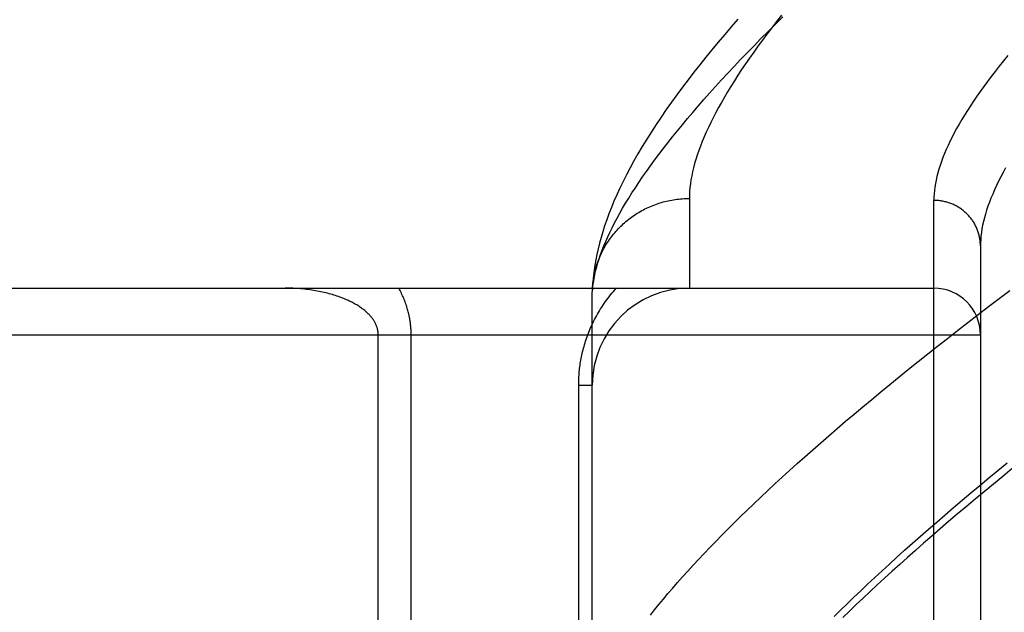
# Model space of a CAD drawing. Header units: inches. Extents: x 0 to 227, y 0 to 147.
# Tile 212 of 256: x 96.548 to 97.182, y 103.575 to 103.957. Entities that reach past the tile are written whole.
import ezdxf

# ---------------------------------------------------------------- set-up
doc = ezdxf.new("R2010")
doc.units = ezdxf.units.IN
doc.header["$LTSCALE"] = 12.466667
doc.header["$MEASUREMENT"] = 0
doc.linetypes.add('HIDDEN', pattern=[0.2, 0.1, -0.1])
doc.layers.add('RIGHTHAND_DOOR_ASSEMBLY', color=7, linetype='CONTINUOUS')

msp = doc.modelspace()

# ---------------------------------------------------------------- linework, layer by layer
at = {"layer": 'RIGHTHAND_DOOR_ASSEMBLY', "color": 8, "linetype": 'HIDDEN'}
for p, q in [((96.97916, 103.84211), (96.97916, 103.7843)), ((97.13666, 102.72773), (97.13666, 103.84087)), ((97.16666, 103.81148), (97.16666, 102.75712)), ((96.07466, 103.7843), (97.13666, 103.7843)), ((96.91666, 103.78091), (96.91671, 103.78331)), ((96.91666, 103.44055), (96.91666, 103.78091)), ((96.07466, 103.7543), (97.16666, 103.7543)), ((96.77873, 103.50567), (96.77873, 103.7543)), ((96.79995, 103.48228), (96.79995, 103.7543)), ((96.90787, 103.44055), (96.90787, 103.7218)), ((96.90787, 103.7218), (96.91666, 103.7218))]:
    msp.add_line(p, q, dxfattribs=at)
for points in [[(96.91666, 103.78091), (96.9168, 103.78321), (96.91702, 103.78555), (96.91734, 103.78794), (96.91774, 103.79037), (96.91822, 103.79285), (96.9188, 103.79538), (96.91946, 103.79795), (96.92021, 103.80057), (96.92105, 103.80324), (96.92198, 103.80596), (96.923, 103.80872), (96.92411, 103.81153), (96.9253, 103.81439), (96.92658, 103.8173), (96.92796, 103.82026), (96.92942, 103.82326), (96.93098, 103.82631), (96.93262, 103.82941), (96.93436, 103.83256), (96.93618, 103.83576), (96.9381, 103.839), (96.94011, 103.84229), (96.94221, 103.84564), (96.9444, 103.84903), (96.94668, 103.85247), (96.94906, 103.85596), (96.95153, 103.8595), (96.95409, 103.86309), (96.95674, 103.86672), (96.95949, 103.87041), (96.96234, 103.87414), (96.96527, 103.87792), (96.9683, 103.88176), (96.97143, 103.88564), (96.97465, 103.88957), (96.97797, 103.89355), (96.98138, 103.89757), (96.98489, 103.90165), (96.98849, 103.90578), (96.99219, 103.90995), (96.99599, 103.91417), (96.99988, 103.91845), (97.00388, 103.92277), (97.00796, 103.92713), (97.01215, 103.93155), (97.01644, 103.93602), (97.02082, 103.94053), (97.0253, 103.94509), (97.02988, 103.94969), (97.03456, 103.95435), (97.03934, 103.95905)], [(97.01048, 103.95768), (97.00616, 103.95271), (97.00192, 103.94777), (96.99778, 103.94285), (96.99372, 103.93796), (96.98975, 103.93309), (96.98587, 103.92824), (96.98207, 103.92341), (96.97836, 103.9186), (96.97473, 103.91379), (96.97118, 103.90899), (96.96771, 103.90419), (96.96431, 103.89938), (96.96101, 103.89457), (96.95779, 103.88977), (96.95468, 103.88499), (96.95169, 103.88024), (96.94881, 103.87554), (96.94606, 103.87088), (96.94345, 103.86629), (96.94097, 103.86178), (96.93863, 103.85734), (96.93643, 103.85297), (96.93436, 103.84868), (96.93242, 103.84446), (96.9306, 103.84031), (96.92892, 103.83624), (96.92735, 103.83223), (96.92591, 103.8283), (96.92458, 103.82443), (96.92337, 103.82062), (96.92226, 103.81688), (96.92127, 103.8132), (96.92038, 103.80959), (96.91959, 103.80603), (96.9189, 103.80255), (96.91831, 103.79913), (96.91781, 103.79579), (96.91741, 103.79253), (96.91709, 103.78936), (96.91686, 103.78627), (96.91671, 103.78331)], [(97.03857, 103.96022), (97.03534, 103.95611), (97.0322, 103.95206), (97.02916, 103.94805), (97.02621, 103.9441), (97.02335, 103.9402), (97.02059, 103.93635), (97.01792, 103.93256), (97.01534, 103.92881), (97.01285, 103.92512), (97.01045, 103.92147), (97.00815, 103.91788), (97.00594, 103.91434), (97.00381, 103.91085), (97.00178, 103.90741), (96.99983, 103.90402), (96.99798, 103.90068), (96.99621, 103.8974), (96.99454, 103.89416), (96.99295, 103.89098), (96.99145, 103.88784), (96.99003, 103.88476), (96.98871, 103.88172), (96.98747, 103.87874), (96.98632, 103.8758), (96.98526, 103.87292), (96.98428, 103.87008), (96.98339, 103.86729), (96.98258, 103.86456), (96.98186, 103.86187), (96.98123, 103.85923), (96.98068, 103.85664), (96.98021, 103.8541), (96.97983, 103.8516), (96.97954, 103.84916), (96.97933, 103.84676), (96.9792, 103.84441), (96.97916, 103.84211)], [(97.18429, 103.93414), (97.18148, 103.93072), (97.17877, 103.92734), (97.17614, 103.92401), (97.1736, 103.92071), (97.17115, 103.91746), (97.16878, 103.91425), (97.1665, 103.91108), (97.16431, 103.90795), (97.1622, 103.90486), (97.16018, 103.90181), (97.15824, 103.8988), (97.15639, 103.89583), (97.15462, 103.89291), (97.15294, 103.89002), (97.15134, 103.88718), (97.14982, 103.88438), (97.14839, 103.88162), (97.14705, 103.8789), (97.14578, 103.87622), (97.1446, 103.87358), (97.1435, 103.87098), (97.14249, 103.86842), (97.14155, 103.8659), (97.1407, 103.86343), (97.13993, 103.86099), (97.13924, 103.8586), (97.13864, 103.85624), (97.13811, 103.85393), (97.13767, 103.85166), (97.13731, 103.84942), (97.13702, 103.84723), (97.13682, 103.84507), (97.1367, 103.84295), (97.13666, 103.84087)], [(97.18289, 103.86177), (97.18129, 103.85885), (97.17978, 103.85598), (97.17835, 103.85315), (97.17701, 103.85036), (97.17575, 103.84761), (97.17457, 103.84491), (97.17347, 103.84225), (97.17246, 103.83963), (97.17153, 103.83706), (97.17068, 103.83452), (97.16992, 103.83203), (97.16923, 103.82958), (97.16863, 103.82717), (97.1681, 103.82481), (97.16766, 103.82248), (97.1673, 103.8202), (97.16702, 103.81796), (97.16682, 103.81576), (97.1667, 103.8136), (97.16666, 103.81148)], [(96.91675, 103.78427), (96.91683, 103.78538), (96.91692, 103.78649), (96.91704, 103.78761), (96.91717, 103.78872), (96.91733, 103.78982), (96.9175, 103.79093), (96.9177, 103.79203), (96.91792, 103.79313), (96.91816, 103.79422), (96.91841, 103.79531), (96.91869, 103.79639), (96.91899, 103.79747), (96.91931, 103.79854), (96.91965, 103.79961), (96.92001, 103.80067), (96.92039, 103.80173), (96.92078, 103.80278), (96.9212, 103.80382), (96.92164, 103.80485), (96.9221, 103.80587), (96.92257, 103.80689), (96.92306, 103.8079), (96.92358, 103.8089), (96.92411, 103.80989), (96.92466, 103.81087), (96.92523, 103.81183), (96.92581, 103.81279), (96.92641, 103.81374), (96.92704, 103.81468), (96.92767, 103.81561), (96.92833, 103.81652), (96.929, 103.81743), (96.92969, 103.81832), (96.9304, 103.81919), (96.93112, 103.82006), (96.93186, 103.82091), (96.93261, 103.82175), (96.93338, 103.82258), (96.93417, 103.82339), (96.93497, 103.82419), (96.93578, 103.82497), (96.93661, 103.82574), (96.93745, 103.82649), (96.93831, 103.82723), (96.93918, 103.82795), (96.94007, 103.82866), (96.94096, 103.82935), (96.94187, 103.83003), (96.94279, 103.83069), (96.94373, 103.83133), (96.94468, 103.83195), (96.94563, 103.83256), (96.9466, 103.83315), (96.94758, 103.83373), (96.94857, 103.83428), (96.94957, 103.83482), (96.95058, 103.83534), (96.9516, 103.83584), (96.95263, 103.83633), (96.95367, 103.83679), (96.95472, 103.83724), (96.95577, 103.83766), (96.95683, 103.83807), (96.9579, 103.83846), (96.95898, 103.83883), (96.96006, 103.83919), (96.96115, 103.83952), (96.96225, 103.83983), (96.96335, 103.84012), (96.96446, 103.84039), (96.96557, 103.84065), (96.96669, 103.84088), (96.96781, 103.84109), (96.96893, 103.84129), (96.97006, 103.84146), (96.97119, 103.84161), (96.97233, 103.84174), (96.97346, 103.84186), (96.9746, 103.84195), (96.97574, 103.84202), (96.97688, 103.84207), (96.97802, 103.8421), (96.97916, 103.84211)], [(97.16666, 103.81148), (97.16665, 103.81212), (97.16663, 103.81276), (97.1666, 103.8134), (97.16655, 103.81404), (97.16648, 103.81468), (97.1664, 103.81532), (97.16631, 103.81595), (97.1662, 103.81658), (97.16608, 103.81721), (97.16595, 103.81784), (97.1658, 103.81847), (97.16564, 103.81909), (97.16546, 103.8197), (97.16527, 103.82032), (97.16507, 103.82093), (97.16485, 103.82153), (97.16462, 103.82213), (97.16438, 103.82273), (97.16412, 103.82332), (97.16385, 103.8239), (97.16357, 103.82448), (97.16327, 103.82505), (97.16296, 103.82562), (97.16264, 103.82617), (97.16231, 103.82673), (97.16196, 103.82727), (97.1616, 103.82781), (97.16124, 103.82834), (97.16085, 103.82886), (97.16046, 103.82937), (97.16006, 103.82988), (97.15964, 103.83037), (97.15922, 103.83086), (97.15878, 103.83133), (97.15833, 103.8318), (97.15787, 103.83226), (97.15741, 103.83271), (97.15693, 103.83315), (97.15644, 103.83358), (97.15594, 103.83399), (97.15544, 103.8344), (97.15492, 103.8348), (97.1544, 103.83518), (97.15387, 103.83555), (97.15333, 103.83592), (97.15278, 103.83627), (97.15222, 103.8366), (97.15166, 103.83693), (97.15109, 103.83725), (97.15051, 103.83755), (97.14993, 103.83784), (97.14934, 103.83812), (97.14874, 103.83838), (97.14814, 103.83863), (97.14753, 103.83887), (97.14692, 103.8391), (97.1463, 103.83931), (97.14568, 103.83951), (97.14506, 103.83969), (97.14443, 103.83987), (97.14379, 103.84003), (97.14315, 103.84017), (97.14251, 103.8403), (97.14187, 103.84042), (97.14122, 103.84053), (97.14058, 103.84062), (97.13993, 103.84069), (97.13928, 103.84076), (97.13862, 103.84081), (97.13797, 103.84084), (97.13732, 103.84086), (97.13666, 103.84087)], [(96.77873, 103.7543), (96.77873, 103.75464), (96.77872, 103.75497), (96.7787, 103.7553), (96.77867, 103.75563), (96.77864, 103.75597), (96.7786, 103.7563), (96.77855, 103.75664), (96.77849, 103.75698), (96.77843, 103.75732), (96.77836, 103.75766), (96.77828, 103.758), (96.77819, 103.75835), (96.77809, 103.7587), (96.77798, 103.75905), (96.77786, 103.7594), (96.77773, 103.75976), (96.7776, 103.76011), (96.77745, 103.76047), (96.77729, 103.76084), (96.77712, 103.7612), (96.77694, 103.76157), (96.77675, 103.76195), (96.77655, 103.76233), (96.77633, 103.76271), (96.7761, 103.76309), (96.77586, 103.76348), (96.7756, 103.76387), (96.77533, 103.76426), (96.77504, 103.76466), (96.77474, 103.76506), (96.77443, 103.76545), (96.77411, 103.76585), (96.77376, 103.76625), (96.77341, 103.76665), (96.77304, 103.76705), (96.77266, 103.76745), (96.77226, 103.76785), (96.77185, 103.76825), (96.77143, 103.76865), (96.77098, 103.76905), (96.77051, 103.76946), (96.77003, 103.76986), (96.76952, 103.77027), (96.769, 103.77068), (96.76847, 103.77108), (96.76791, 103.77148), (96.76734, 103.77188), (96.76676, 103.77228), (96.76615, 103.77268), (96.76553, 103.77308), (96.76489, 103.77347), (96.76423, 103.77386), (96.76355, 103.77425), (96.76285, 103.77463), (96.76214, 103.77501), (96.76141, 103.77539), (96.76065, 103.77576), (96.75988, 103.77613), (96.75909, 103.7765), (96.75829, 103.77686), (96.75746, 103.77721), (96.75661, 103.77756), (96.75575, 103.77791), (96.75487, 103.77825), (96.75396, 103.77858), (96.75304, 103.77891), (96.7521, 103.77923), (96.75115, 103.77954), (96.75017, 103.77985), (96.74918, 103.78015), (96.74817, 103.78044), (96.74714, 103.78072), (96.7461, 103.781), (96.74504, 103.78126), (96.74396, 103.78152), (96.74287, 103.78177), (96.74176, 103.782), (96.74064, 103.78223), (96.7395, 103.78244), (96.73835, 103.78265), (96.73718, 103.78285), (96.73601, 103.78303), (96.73482, 103.7832), (96.73362, 103.78336), (96.73242, 103.78351), (96.7312, 103.78364), (96.72998, 103.78377), (96.72874, 103.78388), (96.72751, 103.78398), (96.72626, 103.78406), (96.72501, 103.78413), (96.72376, 103.78419), (96.72251, 103.78424), (96.72125, 103.78427), (96.71999, 103.78429), (96.71873, 103.7843)], [(96.79995, 103.7543), (96.79994, 103.75497), (96.79993, 103.75565), (96.79991, 103.75632), (96.79989, 103.757), (96.79985, 103.75769), (96.79981, 103.75837), (96.79976, 103.75906), (96.7997, 103.75975), (96.79963, 103.76045), (96.79956, 103.76115), (96.79947, 103.76185), (96.79938, 103.76256), (96.79927, 103.76327), (96.79916, 103.76398), (96.79904, 103.7647), (96.79891, 103.76543), (96.79876, 103.76615), (96.79861, 103.76689), (96.79845, 103.76763), (96.79827, 103.76837), (96.79809, 103.76913), (96.79789, 103.76989), (96.79768, 103.77065), (96.79745, 103.77143), (96.79721, 103.77221), (96.79696, 103.773), (96.79669, 103.77379), (96.79641, 103.77459), (96.79612, 103.77539), (96.79581, 103.7762), (96.79548, 103.77701), (96.79515, 103.77782), (96.79479, 103.77863), (96.79442, 103.77944), (96.79404, 103.78026), (96.79364, 103.78107), (96.79323, 103.78188), (96.79281, 103.78269), (96.79236, 103.7835), (96.79191, 103.7843)], [(96.90787, 103.7218), (96.90788, 103.72286), (96.9079, 103.72393), (96.90793, 103.72498), (96.90797, 103.72604), (96.90803, 103.7271), (96.90809, 103.72816), (96.90817, 103.72923), (96.90827, 103.7303), (96.90837, 103.73137), (96.90849, 103.73244), (96.90862, 103.73352), (96.90876, 103.7346), (96.90892, 103.73568), (96.90909, 103.73677), (96.90928, 103.73786), (96.90948, 103.73895), (96.90969, 103.74005), (96.90992, 103.74115), (96.91016, 103.74225), (96.91042, 103.74336), (96.9107, 103.74448), (96.91099, 103.7456), (96.9113, 103.74673), (96.91162, 103.74786), (96.91196, 103.74899), (96.91232, 103.75014), (96.9127, 103.75128), (96.91309, 103.75243), (96.91351, 103.75358), (96.91394, 103.75474), (96.91439, 103.75589), (96.91486, 103.75705), (96.91534, 103.75821), (96.91585, 103.75937), (96.91637, 103.76053), (96.91692, 103.76169), (96.91748, 103.76285), (96.91806, 103.764), (96.91867, 103.76516), (96.91929, 103.76631), (96.91993, 103.76746), (96.92059, 103.76861), (96.92128, 103.76976), (96.92198, 103.7709), (96.92271, 103.77204), (96.92346, 103.77318), (96.92423, 103.77432), (96.92502, 103.77544), (96.92583, 103.77657), (96.92667, 103.77769), (96.92753, 103.77881), (96.92841, 103.77992), (96.92932, 103.78102), (96.93025, 103.78212), (96.9312, 103.78321), (96.93218, 103.7843)], [(96.95407, 103.57367), (96.95676, 103.57705), (96.95954, 103.58048), (96.96241, 103.58396), (96.96537, 103.58748), (96.96843, 103.59104), (96.97157, 103.59464), (96.9748, 103.59829), (96.97813, 103.60198), (96.98155, 103.60572), (96.98506, 103.60949), (96.98866, 103.61331), (96.99235, 103.61718), (96.99613, 103.62108), (97, 103.62503), (97.00397, 103.62902), (97.00803, 103.63305), (97.01217, 103.63713), (97.01641, 103.64125), (97.02075, 103.64541), (97.02517, 103.64961), (97.02968, 103.65385), (97.03429, 103.65813), (97.03898, 103.66245), (97.04377, 103.66682), (97.04865, 103.67122), (97.05362, 103.67567), (97.05868, 103.68015), (97.06384, 103.68468), (97.06908, 103.68924), (97.07441, 103.69385), (97.07984, 103.69849), (97.08535, 103.70317), (97.09096, 103.70788), (97.09665, 103.71264), (97.10244, 103.71743), (97.10831, 103.72226), (97.11428, 103.72712), (97.12033, 103.73202), (97.12647, 103.73695), (97.1327, 103.74192), (97.13902, 103.74692), (97.14543, 103.75196), (97.15192, 103.75702), (97.1585, 103.76212), (97.16517, 103.76726), (97.17192, 103.77242), (97.17876, 103.77761), (97.18569, 103.78283)], [(97.0724, 103.5727), (97.07655, 103.57679), (97.08078, 103.58091), (97.08511, 103.58508), (97.08952, 103.58929), (97.09402, 103.59355), (97.09861, 103.59784), (97.10329, 103.60217), (97.10805, 103.60654), (97.1129, 103.61095), (97.11784, 103.6154), (97.12287, 103.61989), (97.12799, 103.62442), (97.13319, 103.62899), (97.13848, 103.63359), (97.14385, 103.63823), (97.14932, 103.64291), (97.15486, 103.64763), (97.1605, 103.65238), (97.16622, 103.65717), (97.17202, 103.66199), (97.17791, 103.66685), (97.18389, 103.67174)], [(97.18721, 103.66802), (97.18107, 103.66301), (97.17501, 103.65805), (97.16905, 103.65312), (97.16319, 103.64824), (97.15742, 103.64341), (97.15175, 103.63861), (97.14617, 103.63387), (97.14069, 103.62916), (97.1353, 103.6245), (97.13001, 103.61989), (97.12481, 103.61532), (97.1197, 103.61079), (97.11469, 103.60631), (97.10977, 103.60188), (97.10494, 103.59749), (97.10021, 103.59314), (97.09557, 103.58884), (97.09103, 103.58459), (97.08658, 103.58038), (97.08222, 103.57621), (97.07795, 103.57209)]]:
    msp.add_lwpolyline(points, dxfattribs=at)
for centre, radius, start, end in [((96.97916, 103.7218), 0.0625, 90, 180), ((97.13666, 103.7543), 0.03, 0, 90)]:
    msp.add_arc(centre, radius, start, end, dxfattribs=at)

doc.saveas('drawing.dxf')
